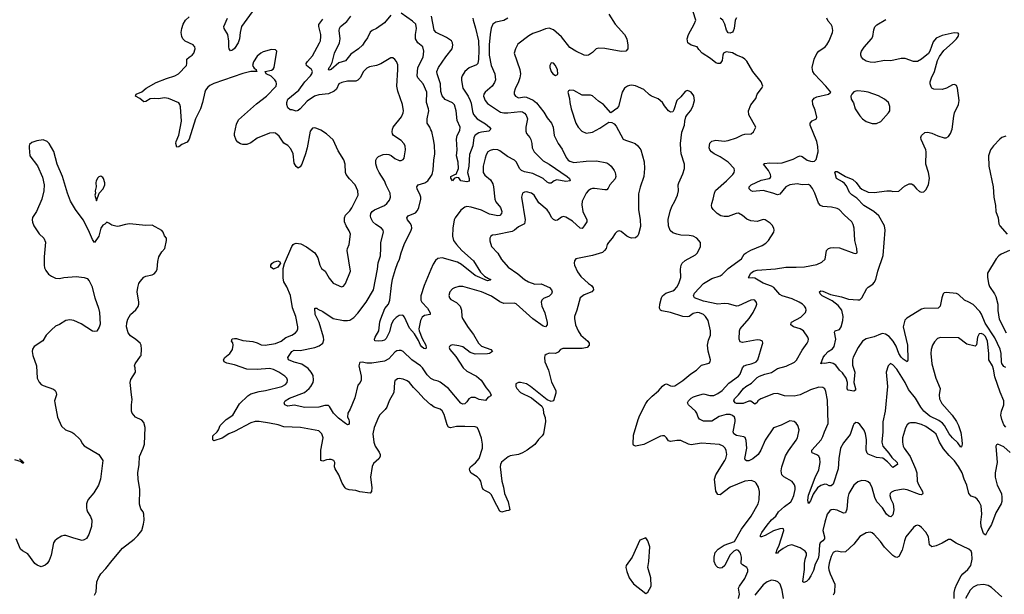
# Model space of a CAD drawing. Header units: inches. Extents: x 2293880 to 2522759, y 823965 to 1006879.
# Tile 183 of 256: x 2336002 to 2345574, y 991290 to 996875. Entities that reach past the tile are written whole.
import ezdxf

# ---------------------------------------------------------------- set-up
doc = ezdxf.new("R2010")
doc.units = ezdxf.units.IN
doc.header["$MEASUREMENT"] = 0
doc.layers.add('C3939', color=7, linetype='Continuous')
doc.layers.add('C3949', color=7, linetype='Continuous')

msp = doc.modelspace()

# ---------------------------------------------------------------- linework, layer by layer
at = {"layer": 'C3939', "color": 5}
for points, elevation in [([(2340000, 993131.8), (2339930, 993193.6), (2339875.9, 993255.9), (2339830, 993299.6), (2339790, 993349.6), (2339770, 993364.7), (2339730, 993380.5), (2339690, 993387.6), (2339674.6, 993385.4), (2339650, 993364), (2339645.3, 993350), (2339638.7, 993250), (2339594.3, 993170), (2339570.2, 993109.8), (2339554.2, 993085.8), (2339504.3, 993035.7), (2339489.3, 993010.7), (2339447.4, 992910), (2339436.5, 992850), (2339443.6, 992770), (2339456.9, 992730), (2339497.4, 992670), (2339505.2, 992650), (2339506.3, 992630), (2339494, 992606), (2339440, 992560), (2339427.2, 992532.8), (2339412.1, 992430), (2339426.6, 992326.6), (2339421.6, 992290), (2339408, 992272), (2339310, 992285.6), (2339270, 992298), (2339205.4, 992305.4), (2339175.3, 992315.3), (2339164.9, 992324.9), (2339137.6, 992370), (2339104.7, 992450), (2339067.3, 992510), (2339062.9, 992530), (2339064.5, 992570), (2339057.2, 992590), (2339030, 992599.7), (2339010, 992601.1), (2338983.2, 992596.8), (2338950, 992584.5), (2338930, 992589), (2338931.1, 992690), (2338952, 992812), (2338940.5, 992850), (2338910, 992878), (2338732.4, 992912.4), (2338570, 992918.8), (2338515.5, 992935.5), (2338430, 992953.1), (2338330, 992970.4), (2338291.2, 992968.8), (2338250, 992955.4), (2338090, 992870.9), (2338036.3, 992850), (2337970, 992808.5), (2337890, 992782.9), (2337880.9, 992790), (2337878.4, 992798.4), (2337879.5, 992830), (2337922, 992870), (2337935.8, 992890), (2337952.4, 992930), (2338010, 992987.6), (2338073.3, 993030), (2338140, 993140), (2338219.9, 993220.1), (2338250, 993238.6), (2338330, 993262.4), (2338391.8, 993271.8), (2338550, 993310.3), (2338587.3, 993330), (2338603.5, 993350), (2338607.1, 993370), (2338598, 993390), (2338581, 993410), (2338522.6, 993450), (2338470, 993476.2), (2338430, 993485.3), (2338310, 993475.4), (2338210, 993478.9), (2338090, 993521), (2338014.9, 993534.9), (2337989, 993550), (2337982.7, 993570), (2337996, 993590), (2338043.7, 993630), (2338072.3, 993670), (2338077, 993710), (2338072.9, 993732.9), (2338060.9, 993750), (2338067.6, 993772.4), (2338090, 993777), (2338110, 993774.9), (2338170, 993756.5), (2338270, 993746), (2338310, 993733.6), (2338350, 993714), (2338390, 993712.1), (2338490, 993729.1), (2338542.7, 993750), (2338590, 993787.4), (2338649.2, 993810), (2338682.7, 993830), (2338699.5, 993850), (2338707, 993870), (2338707, 993890), (2338686.6, 993990), (2338653.6, 994073.6), (2338635, 994195), (2338599.2, 994279.2), (2338568.5, 994328.5), (2338562.2, 994362.2), (2338564.7, 994455.3), (2338575.8, 994504.2), (2338646.9, 994670), (2338660.7, 994690), (2338670, 994697.6), (2338690, 994702.6), (2338735.1, 994695.1), (2338790, 994668.7), (2338870, 994608.4), (2338901.1, 994561.1), (2338919.3, 994490), (2338937.6, 994457.6), (2338970.5, 994430), (2339010, 994364), (2339050, 994314.8), (2339130, 994278), (2339150, 994286), (2339169.5, 994310.5), (2339217.6, 994430), (2339186.3, 994630), (2339188.2, 994650), (2339204.2, 994690), (2339218, 994790), (2339204.1, 994824.1), (2339175.6, 994870), (2339160.7, 994910), (2339159.6, 994950), (2339170, 994974), (2339210, 995017.3), (2339230, 995047.3), (2339284, 995150), (2339291.2, 995170), (2339287.8, 995210), (2339263.6, 995270), (2339207.3, 995327.3), (2339177.4, 995370), (2339169.7, 995390), (2339164.7, 995470), (2339153.5, 995513.5), (2339099.6, 995599.6), (2339050, 995706), (2338984.8, 995764.7), (2338930, 995799.7), (2338890, 995818.4), (2338870, 995824.5), (2338850, 995819.3), (2338825.3, 995790), (2338797.2, 995630), (2338780.2, 995570), (2338746.4, 995470), (2338730, 995446), (2338710, 995432.7), (2338690, 995449.2), (2338670, 995479), (2338659.3, 995570), (2338639.5, 995619.5), (2338610, 995653.6), (2338570, 995676.2), (2338523, 995743), (2338490, 995772.3), (2338470, 995776.2), (2338430, 995771.1), (2338310, 995722), (2338250, 995679.1), (2338210, 995661.5), (2338170, 995662.7), (2338148.8, 995668.8), (2338123.2, 995683.2), (2338105.5, 995705.5), (2338090.9, 995750), (2338090.8, 995770), (2338110, 995860.7), (2338130, 995902), (2338303.1, 996056.9), (2338402.7, 996130), (2338494.4, 996230), (2338497.7, 996250), (2338494.4, 996270), (2338482.3, 996290), (2338445.6, 996325.6), (2338399.5, 996350), (2338388.7, 996370), (2338450, 996384.2), (2338465.5, 996394.5), (2338475.4, 996410), (2338502, 996570), (2338490, 996582), (2338450, 996585.2), (2338370, 996562.7), (2338346.8, 996550), (2338310, 996519.3), (2338274.1, 996465.9), (2338263.7, 996430), (2338282.2, 996402.2), (2338300.7, 996390), (2338301.4, 996381.4), (2338312, 996370), (2338250, 996372.8), (2338170, 996352.2), (2337890, 996255.8), (2337850, 996234.2), (2337830, 996217.6), (2337809.5, 996190.5), (2337801.6, 996170), (2337780.8, 996070), (2337758.2, 996010), (2337710.9, 995910), (2337650, 995712.7), (2337630, 995682.9), (2337576.9, 995663.1), (2337550, 995639.5), (2337530, 995637.2), (2337519.7, 995670), (2337522.6, 995690), (2337547.6, 995752.4), (2337573.6, 995890), (2337567, 996027), (2337560.4, 996050), (2337550, 996065.6), (2337450, 996107.6), (2337410, 996116.4), (2337350, 996105.1), (2337310, 996109.6), (2337270, 996104.5), (2337230, 996080.9), (2337210, 996075.1), (2337169.8, 996109.8), (2337129.2, 996130), (2337136, 996150), (2337190, 996174.6), (2337231.4, 996208.6), (2337330, 996263.6), (2337430, 996304.2), (2337510, 996328.5), (2337545.1, 996350), (2337623, 996430), (2337628, 996450), (2337626.6, 996490), (2337648.2, 996511.8), (2337677.6, 996530), (2337694.7, 996550), (2337707.3, 996590), (2337704.5, 996610), (2337698.6, 996618.6), (2337689.3, 996630), (2337610, 996665.1), (2337586.6, 996690), (2337578.3, 996710), (2337571.3, 996750), (2337577.6, 996790), (2337591.5, 996830), (2337615.6, 996870), (2337650, 996903.1)], 280), ([(2338261.5, 996950), (2338158, 996810), (2338144, 996750), (2338140.2, 996690), (2338126, 996650), (2338090, 996594.5), (2338070, 996578.4), (2338050, 996573.2), (2338038, 996590), (2338034.5, 996610), (2338034.3, 996665.7), (2338026.9, 996730), (2337989.7, 996790), (2337985.4, 996810), (2338023.5, 996890)], 260), ([(2340000, 993388.7), (2339963.5, 993423.5), (2339918, 993490), (2339898.7, 993510), (2339815.6, 993570), (2339730.7, 993650.7), (2339710, 993659.7), (2339690, 993660.8), (2339670, 993655.7), (2339650, 993643.1), (2339590, 993577.4), (2339550, 993557.1), (2339425.1, 993534.9), (2339375.8, 993535.9), (2339330, 993546.2), (2339310, 993542), (2339304.6, 993535.4), (2339299.7, 993510), (2339320.9, 993410), (2339321.3, 993370), (2339312.7, 993350), (2339290, 993322.7), (2339260.4, 993199.6), (2339215.3, 993090), (2339191.8, 993050), (2339188.7, 993010), (2339200.3, 992990), (2339205.3, 992970), (2339205.5, 992950), (2339198.5, 992941.4), (2339190, 992937.6), (2339169.4, 992950), (2339101.5, 993001.5), (2339051.3, 993050), (2339015.1, 993115.1), (2339003.7, 993123.7), (2338970, 993124.5), (2338910, 993108), (2338774.4, 993105.6), (2338670, 993126.9), (2338610, 993119.2), (2338580.9, 993130), (2338571.6, 993150), (2338583.5, 993170), (2338624.8, 993195.2), (2338770, 993250.2), (2338817.3, 993290), (2338833.7, 993310), (2338855.4, 993350), (2338859.7, 993370), (2338855.6, 993415.6), (2338836.2, 993450), (2338804.9, 993484.9), (2338746.3, 993526.3), (2338670, 993544.6), (2338614.5, 993570), (2338609.7, 993590), (2338649, 993650), (2338670, 993663), (2338730, 993658.4), (2338869.8, 993690.2), (2338914.6, 993705.5), (2338948.1, 993731.9), (2338958.3, 993761.7), (2338957, 993790), (2338911.8, 993931.8), (2338874, 994010), (2338870, 994071.3), (2338890, 994070.5), (2338900.9, 994060.9), (2338950, 994039), (2339050, 993969), (2339150, 993951.7), (2339190, 993950.3), (2339210, 993954.3), (2339250, 993981.1), (2339290, 994023.7), (2339369.9, 994130.1), (2339440.2, 994250), (2339479.8, 994450), (2339487.2, 994512.8), (2339510, 994581), (2339514.1, 994654.1), (2339511.7, 994710), (2339538.5, 994810), (2339535.8, 994830), (2339520.7, 994850), (2339463, 994883), (2339436.3, 994910), (2339414.3, 994950), (2339411.1, 994970), (2339416.4, 994990), (2339429.7, 995010), (2339450, 995027.6), (2339549.5, 995070), (2339572.1, 995087.9), (2339598.6, 995121.4), (2339608.3, 995150), (2339603.1, 995190), (2339564.9, 995264.9), (2339549.8, 995310), (2339498, 995390), (2339478.7, 995430), (2339465.8, 995474.2), (2339463.6, 995510), (2339472.7, 995530), (2339490, 995544.9), (2339535.3, 995564.7), (2339570, 995568.2), (2339590, 995565.5), (2339613.8, 995553.8), (2339650, 995524.9), (2339692.5, 995507.5), (2339710, 995507.3), (2339730, 995516), (2339739.3, 995530), (2339743.7, 995550), (2339752, 995610), (2339749.4, 995650), (2339738, 995670), (2339710, 995699.3), (2339636, 995750), (2339626.5, 995766.5), (2339623.5, 995783.5), (2339625.1, 995810), (2339633, 995830), (2339715.1, 995930), (2339730.9, 995969.1), (2339732.6, 995990), (2339722.3, 996050), (2339679.5, 996179.5), (2339668.2, 996230), (2339679.7, 996390), (2339677.7, 996437.7), (2339666.6, 996470), (2339650, 996489.3), (2339630, 996502.7), (2339610, 996502.7), (2339513.9, 996446.1), (2339469.6, 996429.6), (2339404.2, 996415.8), (2339377, 996403), (2339343.8, 996370), (2339313.4, 996310), (2339290, 996286.9), (2339270, 996278.5), (2339190, 996277.6), (2339134.3, 996265.7), (2339105.3, 996250), (2339081.7, 996198.3), (2339059.9, 996180.1), (2339005.5, 996154.5), (2338910, 996143.4), (2338867.9, 996132.1), (2338797.2, 996082.8), (2338730, 996007.6), (2338710, 995993.7), (2338690, 995985.7), (2338650, 995999.7), (2338630, 995999.1), (2338610, 996016.8), (2338598.1, 996050), (2338598, 996070), (2338610, 996101.4), (2338716.5, 996190), (2338772.5, 996270), (2338829.8, 996330), (2338842.6, 996350), (2338847.9, 996370), (2338838.7, 996390), (2338791.6, 996430), (2338788, 996450), (2338800.5, 996470), (2338850, 996524.2), (2338918.2, 996650), (2338925.7, 996670), (2338930.7, 996710), (2338929.8, 996730.2), (2338909, 996810), (2338910.8, 996829.2), (2338950, 996878.4)], 260), ([(2339610, 996919.8), (2339550, 996845), (2339472.3, 996787.7), (2339430, 996769), (2339407.9, 996752.1), (2339382.7, 996697.3), (2339356, 996664), (2339333.7, 996626.3), (2339294.4, 996590), (2339221.5, 996538.5), (2339170, 996475.3), (2339105, 996455), (2339030, 996389.7), (2339010, 996383.7), (2339005.1, 996390), (2339009.7, 996410), (2339019.8, 996420.3), (2339040.8, 996459.2), (2339064, 996550), (2339109.8, 996650.2), (2339116.8, 996690), (2339107.6, 996770), (2339109.8, 996790), (2339119.7, 996810), (2339181.3, 996858.7), (2339220.5, 996910)], 240), ([(2340000, 995805), (2339990, 995829.2), (2339963.6, 995870), (2339962, 995910), (2339979.8, 995990), (2339977.7, 996010), (2339955.5, 996070), (2339958.7, 996170), (2339923.9, 996250), (2339871.9, 996310), (2339864.6, 996330), (2339871.7, 996410), (2339924.4, 996510), (2339929.7, 996570), (2339920.5, 996610), (2339871.3, 996651.3), (2339849.2, 996689.2), (2339849.8, 996730), (2339860.4, 996790), (2339851.6, 996830), (2339821.1, 996861.1), (2339710, 996937.4)], 240), ([(2336730, 991281), (2336746.8, 991313.2), (2336753.6, 991410), (2336768, 991450), (2336790, 991487.7), (2336840.6, 991539.4), (2336901.1, 991618.9), (2337002, 991738), (2337115.2, 991824.8), (2337150, 991860.5), (2337189.6, 991910), (2337207.3, 991970), (2337212.7, 992010), (2337209.3, 992070), (2337201.2, 992090), (2337179.1, 992119.1), (2337167.2, 992167.2), (2337171.5, 992310), (2337154, 992410), (2337149.4, 992470), (2337164, 992550), (2337165.2, 992630), (2337204, 992710), (2337215.1, 992750), (2337222, 992910), (2337210, 992959), (2337190, 992984), (2337128, 993010), (2337095.3, 993050), (2337089.1, 993070.9), (2337089, 993130), (2337096.5, 993183.5), (2337087.6, 993227.6), (2337075.1, 993350), (2337082, 993378), (2337126.6, 993450), (2337126, 993490), (2337119.5, 993510), (2337125.6, 993530), (2337175.9, 993604.1), (2337184, 993610), (2337186.3, 993673.7), (2337182, 993710), (2337172, 993730), (2337130, 993767.8), (2337080.5, 993800.5), (2337056.9, 993830), (2337042, 993890), (2337042.4, 993930), (2337054.3, 993965.7), (2337079.5, 994010), (2337130, 994054.8), (2337152.7, 994087.3), (2337160.7, 994110), (2337161.6, 994130), (2337145.6, 994230), (2337150, 994272), (2337160.7, 994310), (2337172.3, 994330), (2337210, 994370.7), (2337230, 994382.8), (2337290, 994393.4), (2337310, 994404), (2337330, 994426.8), (2337339.6, 994450), (2337345.4, 994525.4), (2337354.5, 994570), (2337382.7, 994617.3), (2337412.7, 994650), (2337429.2, 994730), (2337429, 994750), (2337410, 994775.3), (2337396, 994810), (2337384.5, 994824.5), (2337290, 994876.3), (2337230, 994874.7), (2337070, 994889.6), (2337030, 994885.1), (2336970, 994866.6), (2336950, 994866), (2336898, 994878), (2336870, 994898), (2336850, 994906), (2336830, 994886), (2336810, 994878), (2336790, 994848), (2336770.8, 994770), (2336730, 994708), (2336710, 994738), (2336672.3, 994830), (2336618.7, 994930), (2336544.7, 995030), (2336495.8, 995110), (2336467.1, 995190), (2336419.7, 995350), (2336366.3, 995470), (2336333.9, 995593.9), (2336289.4, 995670), (2336269.7, 995689.7), (2336230, 995707), (2336170, 995697), (2336118.8, 995681.2), (2336098.8, 995661.2), (2336093.4, 995650), (2336093.4, 995630), (2336102, 995550), (2336173.8, 995453.8), (2336222.7, 995342.8), (2336240.3, 995270), (2336237, 995210), (2336217.6, 995130), (2336166.4, 995010), (2336128.2, 994951.8), (2336123.7, 994930), (2336125.5, 994905.5), (2336139.3, 994870), (2336192.4, 994792.4), (2336236, 994750), (2336252.8, 994712.8), (2336239.6, 994570), (2336238.9, 994490), (2336242.6, 994462.6), (2336255.6, 994435.6), (2336282.6, 994402.6), (2336310, 994382), (2336350, 994364), (2336390, 994358.3), (2336431.9, 994368.1), (2336550, 994379.6), (2336630.3, 994370.3), (2336659.5, 994359.5), (2336678, 994338), (2336704.2, 994284.2), (2336733.7, 994170), (2336768.4, 994070), (2336777.6, 994030), (2336784.1, 993915.9), (2336775.2, 993884.8), (2336752.3, 993847.7), (2336730, 993842.9), (2336710, 993847.3), (2336599.8, 993919.8), (2336530, 993949.7), (2336490, 993957.4), (2336451.3, 993950), (2336390, 993912.7), (2336350, 993895.1), (2336310, 993860.7), (2336259.1, 993810), (2336226.4, 993753.6), (2336142.4, 993697.6), (2336127.3, 993672.7), (2336124.2, 993650), (2336128.9, 993610), (2336164.4, 993510), (2336171.4, 993391.4), (2336191.7, 993351.7), (2336210.3, 993330.3), (2336230, 993318.4), (2336330, 993283.8), (2336347.7, 993270), (2336357.1, 993250), (2336359.5, 993230), (2336341.7, 993170), (2336343.1, 993150), (2336368.8, 993010), (2336410, 992922.8), (2336447.1, 992887.1), (2336510, 992866), (2336530, 992853.4), (2336590, 992794), (2336613.3, 992753.3), (2336630, 992733.4), (2336770.3, 992650.3), (2336811, 992590), (2336787.7, 992410), (2336768.2, 992350), (2336722.4, 992277.6), (2336668.2, 992210), (2336657.1, 992190), (2336652.7, 992170), (2336650.4, 992130), (2336654, 992110), (2336660.3, 992090), (2336690, 992047.7), (2336702.7, 992010), (2336700.2, 991950), (2336675.6, 991870), (2336650, 991831.8), (2336630, 991818.4), (2336610, 991813.6), (2336530, 991834.5), (2336450, 991863), (2336430, 991862.4), (2336410, 991855.1), (2336367.7, 991830), (2336343, 991810), (2336330.4, 991790), (2336308.7, 991670), (2336290, 991619.3), (2336270.4, 991590), (2336250, 991572.3), (2336210, 991558), (2336172.5, 991572.5), (2336150, 991589), (2336082.2, 991682.2), (2336030, 991712.6), (2336010, 991729.7), (2335967.5, 991827.5)], 320), ([(2340000, 994447.5), (2339932.6, 994290), (2339901.6, 994190), (2339902, 994150), (2339910.1, 994130.1), (2339965.7, 994070), (2339993, 994027), (2339991, 994010), (2339938.8, 994001.2), (2339916, 993984), (2339898.8, 993950), (2339882, 993870), (2339885.7, 993850), (2339915.6, 993775.6), (2339951.9, 993710), (2339953.9, 993686.1), (2339950, 993677.2), (2339930, 993680.5), (2339910, 993694.3), (2339898, 993710), (2339877.5, 993757.5), (2339840.3, 993820.3), (2339790, 993876.3), (2339743.9, 993983.9), (2339730, 994000.4), (2339722.2, 994002.2), (2339690, 993998.6), (2339660.8, 993979.2), (2339633.2, 993950), (2339613.1, 993910), (2339597.7, 993842.3), (2339563.8, 993776.2), (2339550, 993761.2), (2339527.1, 993752.9), (2339490.5, 993749.5), (2339454, 993754), (2339452.3, 993770), (2339458.7, 993790), (2339494.5, 993850), (2339503.3, 993936.7), (2339511.3, 993968.7), (2339551.1, 994068.9), (2339587.3, 994110), (2339601.6, 994150), (2339615.1, 994290), (2339626.5, 994353.5), (2339654, 994450), (2339673.5, 994506.5), (2339693.3, 994546.7), (2339709.8, 994610), (2339740.2, 994690), (2339809, 994830), (2339813.3, 994850), (2339810, 994875.1), (2339798.5, 994898.5), (2339771.5, 994930), (2339764.2, 994950), (2339778.7, 994970), (2339850, 994998.5), (2339870, 995021.3), (2339881.6, 995050), (2339901.2, 995130), (2339901.2, 995150), (2339895.8, 995170), (2339865.7, 995230), (2339863, 995250), (2339877, 995270), (2339942, 995290), (2339970.6, 995309.4), (2340000, 995352.1)], 240), ([(2336001.3, 992610), (2336003.2, 992603.2), (2336023.1, 992590), (2336021.6, 992581.6), (2336030, 992581.6), (2336041.6, 992570), (2336036.9, 992563.1), (2336030, 992563.5), (2336020.5, 992570), (2336018.9, 992578.9), (2335955.8, 992595.8)], 280)]:
    msp.add_lwpolyline(points, dxfattribs=dict(at, elevation=elevation))
for points, elevation in [([(2336790, 995355.3), (2336771.1, 995348.9), (2336762, 995338), (2336746, 995310), (2336741, 995290), (2336746, 995250), (2336736, 995210), (2336738, 995190), (2336732, 995168), (2336750, 995114), (2336774, 995190), (2336812.3, 995230), (2336829.2, 995270), (2336829, 995290), (2336817.2, 995330), (2336810, 995342)], 320), ([(2338470, 994449.7), (2338445.1, 994470), (2338442.9, 994490), (2338454.2, 994505.9), (2338470, 994516.5), (2338510, 994530.2), (2338530, 994522.8), (2338538, 994510), (2338512.7, 994470)], 280)]:
    msp.add_lwpolyline(points, close=True, dxfattribs=dict(at, elevation=elevation))
at = {"layer": 'C3949', "color": 5}
for points, elevation in [([(2341728.9, 996930), (2341790, 996831.8), (2341881.1, 996730), (2341905.7, 996690), (2341914, 996626), (2341913, 996590), (2341894.8, 996570), (2341850, 996564.7), (2341690, 996593.6), (2341630, 996598.9), (2341607, 996593), (2341570, 996555.1), (2341530, 996531.6), (2341510, 996527.6), (2341490, 996529.7), (2341410, 996567.6), (2341350, 996604.7), (2341267.6, 996707.6), (2341244.4, 996730), (2341190, 996775.3), (2341149, 996791), (2341113.1, 996786.9), (2341057.7, 996762.3), (2340990, 996741.6), (2340950, 996718), (2340844.2, 996635.8), (2340822.4, 996590), (2340810.6, 996550), (2340863.2, 996390), (2340870.2, 996350), (2340864.4, 996310), (2340851.4, 996270), (2340818.8, 996201.2), (2340808.8, 996170), (2340808.7, 996150), (2340820.4, 996130), (2340850, 996114.7), (2340910, 996123.5), (2340930, 996120.7), (2340993.3, 996093.2), (2341027.5, 996067.5), (2341097, 995977), (2341130, 995921.6), (2341173.1, 995870), (2341186.5, 995830), (2341197.7, 995750), (2341236.5, 995670), (2341276.1, 995616.1), (2341315.3, 995535.3), (2341333.7, 995510), (2341350, 995498.5), (2341390, 995486.7), (2341510, 995500.2), (2341610, 995504.6), (2341710, 995482), (2341730.4, 995470), (2341750.4, 995450), (2341781.6, 995410), (2341790.3, 995390), (2341795.8, 995350), (2341790, 995329.4), (2341737.6, 995270), (2341722.6, 995237.4), (2341710, 995222), (2341690, 995219.7), (2341590, 995234.8), (2341570, 995234), (2341550, 995228.5), (2341528.2, 995211.8), (2341510.2, 995190), (2341470.4, 995110), (2341466.1, 995073.9), (2341476.5, 995010), (2341515.3, 994930), (2341514.9, 994910), (2341490.4, 994870), (2341470, 994846.6), (2341450, 994847.3), (2341376.4, 994916.4), (2341310, 994955.8), (2341290, 994960.7), (2341270, 994955.1), (2341230, 994925.1), (2341210, 994923), (2341190, 994934.3), (2341172.5, 994952.5), (2341153.5, 994993.5), (2341130, 995028), (2341050, 995094.5), (2341002.9, 995170), (2340977.2, 995190), (2340930, 995200.5), (2340910, 995198.4), (2340891, 995190), (2340879.1, 995150), (2340917, 994930), (2340910.4, 994890), (2340850, 994862.4), (2340813.4, 994830), (2340790, 994816.2), (2340630, 994784.2), (2340598, 994782), (2340580.7, 994770), (2340574, 994750), (2340573.7, 994726.3), (2340588, 994670), (2340650, 994604.9), (2340684.8, 994544.8), (2340750, 994468), (2340844.4, 994404.4), (2340910.3, 994350), (2340947.8, 994327.8), (2341010, 994303.6), (2341070, 994308.7), (2341151, 994271), (2341170.4, 994250), (2341177, 994230), (2341173.4, 994210), (2341150.8, 994189.2), (2341094.7, 994165.3), (2341078.4, 994150), (2341072.4, 994130), (2341079.5, 994090), (2341106.6, 994026.6), (2341129, 993931), (2341130, 993909.4), (2341113, 993890), (2341090, 993896.8), (2340990, 993968.5), (2340830, 994112.5), (2340810, 994119.9), (2340710, 994116.8), (2340670, 994133.7), (2340590, 994188.4), (2340490, 994230.7), (2340310, 994283), (2340270, 994282.9), (2340230, 994269.5), (2340210, 994258), (2340183, 994230), (2340173.2, 994193.2), (2340179.1, 994170), (2340194.9, 994154.9), (2340250, 994125.7), (2340283.1, 994090), (2340295.8, 994050), (2340299, 993990), (2340306, 993970), (2340361.6, 993881.6), (2340414.4, 993814.4), (2340460.7, 993730), (2340490, 993702), (2340580.7, 993670), (2340597.3, 993650), (2340570, 993632), (2340550, 993627.6), (2340430, 993624.8), (2340381.5, 993641.5), (2340310, 993694.4), (2340270, 993706.2), (2340210, 993714), (2340190.4, 993709.6), (2340181.4, 993698.6), (2340177.1, 993690), (2340182, 993670), (2340241.3, 993601.3), (2340313.8, 993490), (2340350, 993460.2), (2340444.4, 993410), (2340488.4, 993370), (2340537.3, 993297.3), (2340570, 993259.1), (2340584.9, 993230), (2340579.9, 993220.1), (2340570, 993209.2), (2340555.3, 993204.7), (2340530, 993174), (2340470, 993183.6), (2340430, 993201.5), (2340390, 993203.1), (2340369, 993191), (2340350, 993160.9), (2340330, 993140.7), (2340310, 993136.9), (2340290, 993146.6), (2340169.8, 993290), (2340090, 993351.3), (2340070, 993361.9), (2340030, 993370.5), (2340004.4, 993384.4), (2340000, 993388.7)], 260), ([(2340748.8, 996890), (2340710, 996866.2), (2340630, 996851.8), (2340602, 996830), (2340586.4, 996793.6), (2340576.8, 996730), (2340567.4, 996630), (2340567.3, 996530), (2340585.4, 996430), (2340622, 996350), (2340626.4, 996290), (2340617.2, 996262.8), (2340594, 996230), (2340525.5, 996170), (2340514.9, 996150), (2340512.2, 996130), (2340526, 996090), (2340550, 996060.9), (2340676.8, 995976.8), (2340710, 995969.3), (2340748.7, 995968.7), (2340870, 995983), (2340890, 995978.8), (2340910, 995967.2), (2340925.6, 995945.6), (2340937.2, 995910), (2340923.9, 995830), (2340923.6, 995790), (2340930.3, 995770), (2340961.1, 995730), (2340970.3, 995710), (2340981.5, 995670), (2340985.5, 995630), (2341003.1, 995590), (2341090, 995503.2), (2341150, 995470.3), (2341325.2, 995350), (2341345.8, 995330), (2341352.9, 995310), (2341310, 995302), (2341222.9, 995317.1), (2341197.3, 995310), (2341170, 995285.1), (2341150, 995286.9), (2341130, 995297.2), (2341090, 995330.7), (2340990, 995379.1), (2340910, 995397.7), (2340881, 995410), (2340860.3, 995430), (2340830.6, 995490), (2340810.7, 995510), (2340745.1, 995545.1), (2340670, 995599.9), (2340650, 995608.4), (2340607.8, 995612.2), (2340575.8, 995604.2), (2340554.4, 995590), (2340537.3, 995562.7), (2340526.2, 995530), (2340508.5, 995450), (2340506.7, 995390), (2340523.1, 995363.1), (2340577.4, 995317.4), (2340600.5, 995280.5), (2340609.3, 995250), (2340620.6, 995130), (2340630, 995105.7), (2340676.1, 995050), (2340689.1, 995010), (2340686.3, 994990), (2340670, 994972.6), (2340650, 994969.9), (2340570, 994985.4), (2340490, 995023.9), (2340390, 995053.6), (2340350, 995058.5), (2340330, 995052.2), (2340290, 995023.1), (2340236.5, 994950), (2340226.5, 994930), (2340213.8, 994850), (2340209.2, 994770), (2340219.2, 994730), (2340246.9, 994690), (2340301.5, 994630), (2340413, 994530), (2340481.6, 994421.6), (2340522, 994382), (2340558.5, 994358.5), (2340581, 994350), (2340577.3, 994342.7), (2340550, 994338), (2340430, 994387.7), (2340296.7, 994496.7), (2340258.8, 994518.8), (2340110, 994559.3), (2340066.4, 994553.6), (2340044.6, 994535.4), (2340021.7, 994498.3), (2340000, 994447.5)], 240), ([(2340407.6, 996890), (2340409.2, 996870), (2340433.4, 996793.4), (2340461.5, 996670), (2340465.7, 996574.3), (2340463.7, 996490), (2340454.4, 996450), (2340444.3, 996435.7), (2340370, 996407.4), (2340331, 996370), (2340302.9, 996330), (2340295.4, 996310), (2340295.8, 996284.2), (2340311.4, 996210), (2340363.3, 996130), (2340381.3, 996090), (2340390, 996062), (2340402.8, 995982.8), (2340414.4, 995954.4), (2340450.2, 995910.2), (2340530, 995862.3), (2340568, 995830), (2340581, 995810), (2340562, 995790), (2340490, 995782.2), (2340465.5, 995774.5), (2340428.6, 995751.4), (2340416.5, 995730), (2340405.8, 995650), (2340375.1, 995564.9), (2340367.5, 995452.5), (2340354.9, 995390), (2340370, 995332), (2340370, 995304), (2340350, 995299), (2340290, 995309.2), (2340270, 995338), (2340250, 995342), (2340224.7, 995330), (2340209.1, 995309.1), (2340193.6, 995333.6), (2340192.7, 995350), (2340230.8, 995370.8), (2340246.6, 995373.4), (2340267.6, 995430), (2340264.1, 995490), (2340248.7, 995550), (2340253.7, 995610), (2340247.8, 995712.2), (2340254.3, 995750), (2340281.1, 995798.9), (2340282.9, 995830), (2340254.3, 995894.3), (2340245, 995990), (2340228.1, 996048.1), (2340208, 996068), (2340139.4, 996099.4), (2340110, 996134), (2340097.3, 996177.3), (2340092.2, 996252.2), (2340059.3, 996350), (2340058.2, 996370), (2340072.3, 996410), (2340144.9, 996515.1), (2340204.8, 996590), (2340212.3, 996627.7), (2340209, 996650), (2340198.5, 996670), (2340150, 996702.5), (2340051.3, 996750), (2340032.9, 996772.9), (2340005.8, 996910)], 220), ([(2345630, 992668), (2345570, 992724.5), (2345510, 992748.7), (2345498, 992742), (2345491.3, 992730), (2345503.7, 992570), (2345484.6, 992470), (2345484.2, 992430), (2345505.3, 992350), (2345544.9, 992270), (2345550.4, 992230), (2345548.7, 992191.3), (2345543.1, 992170), (2345490, 992082.9), (2345450, 991967.3), (2345412, 991910), (2345390, 991864), (2345370, 991879.3), (2345347.7, 991950), (2345345.5, 991990), (2345355.8, 992070), (2345347.4, 992150), (2345330, 992188.2), (2345310, 992214.5), (2345290, 992229.7), (2345250, 992244.7), (2345230, 992269.6), (2345211, 992351), (2345182.9, 992410), (2345165.4, 992470), (2345130, 992531.9), (2345090, 992586.4), (2345037.7, 992637.7), (2344984.2, 992704.2), (2344944.9, 992770), (2344910, 992845.4), (2344890, 992866.6), (2344810, 992919.8), (2344770, 992939.3), (2344710, 992957.7), (2344662.6, 992957.4), (2344650, 992954), (2344630, 992938), (2344613, 992907), (2344584.2, 992810), (2344582.6, 992770), (2344592, 992730), (2344601.7, 992710), (2344658, 992630), (2344712, 992510), (2344721.8, 992470), (2344725.6, 992390), (2344738.1, 992358.1), (2344776.9, 992290), (2344781.3, 992270), (2344777.5, 992262.5), (2344770, 992257.6), (2344750, 992259.3), (2344630, 992304.6), (2344590, 992311.7), (2344504.5, 992295.5), (2344477.2, 992282.8), (2344465.2, 992270), (2344460.2, 992250), (2344470, 992213), (2344493.8, 992170), (2344498.6, 992110), (2344490, 992061.2), (2344470, 992042), (2344450, 992049.6), (2344430, 992069.7), (2344389.9, 992129.9), (2344335.6, 992190), (2344315.9, 992230), (2344290, 992326), (2344270, 992366.6), (2344250, 992382.9), (2344228.2, 992391.8), (2344190, 992395.6), (2344150, 992384.5), (2344110, 992349.4), (2344063.7, 992270), (2344051.7, 992230), (2344042.5, 992117.5), (2344030, 992082.9), (2344010, 992078.9), (2343950, 992107.2), (2343910, 992114.5), (2343890, 992109.7), (2343878.4, 992101.6), (2343852.7, 992070), (2343828.7, 991991.3), (2343811.1, 991910), (2343825, 991850), (2343824.5, 991830), (2343810, 991811), (2343785, 991790), (2343777, 991770), (2343770.6, 991670), (2343763.4, 991636.6), (2343736.4, 991583.6), (2343720.1, 991519.9), (2343692.9, 991470), (2343670, 991434.2), (2343650, 991415.3), (2343624.4, 991404.4), (2343616, 991410), (2343615.5, 991415.5), (2343632.5, 991530), (2343632.2, 991590), (2343638.5, 991630), (2343651.2, 991670), (2343649.7, 991690), (2343636.3, 991710), (2343590, 991742.9), (2343509.6, 991769.6), (2343470, 991762.6), (2343423.4, 991736.6), (2343378.2, 991701.8), (2343370, 991689.7), (2343350, 991689.2), (2343359.3, 991700.7), (2343366.8, 991730), (2343382.6, 991757.4), (2343429.5, 991909.5), (2343426.6, 991926.6), (2343418, 991930), (2343390, 991927.2), (2343330, 991908.1), (2343250, 991862.7), (2343214, 991850), (2343205.2, 991850), (2343204, 991864), (2343216.8, 991890), (2343270, 991963.2), (2343310, 992012.3), (2343351.3, 992048.7), (2343377.8, 992090), (2343435.8, 992144.2), (2343497.1, 992190), (2343511.4, 992210), (2343528.1, 992250), (2343539.3, 992310), (2343540.4, 992330), (2343534.9, 992354.9), (2343510, 992385.6), (2343430, 992431.8), (2343412.4, 992452.4), (2343405.3, 992490), (2343411.8, 992530), (2343445.3, 992634.7), (2343474.6, 992685.5), (2343550, 992786.7), (2343562, 992810), (2343578.4, 992890), (2343566, 992930), (2343550, 992954), (2343530, 992969.2), (2343490, 992976), (2343405.1, 992934.9), (2343330, 992907), (2343250, 992788), (2343205.8, 992690), (2343179.7, 992650), (2343130, 992605.3), (2343090, 992588.7), (2343067.1, 992587.1), (2343055.9, 992595.9), (2343051.6, 992610), (2343070.6, 992709.4), (2343065.6, 992785.6), (2343053, 992813), (2343041.6, 992821.6), (2342970, 992833.5), (2342945.7, 992850), (2342938.8, 992870), (2342955.8, 992970), (2342956.5, 992990), (2342949.8, 993010), (2342930, 993027.7), (2342910, 993036), (2342870, 993037.4), (2342800.7, 993019.3), (2342730, 992973.6), (2342650, 992971.3), (2342611.1, 992991.1), (2342597, 993010), (2342585.1, 993050), (2342572.3, 993070), (2342504, 993130), (2342492.7, 993150), (2342505.1, 993170), (2342530, 993195.3), (2342551, 993209), (2342590, 993223.1), (2342650, 993237), (2342710, 993223.2), (2342750, 993222.9), (2342790, 993240.6), (2342830, 993271.3), (2342896.9, 993343.1), (2342990.9, 993410), (2343007.4, 993430), (2343029.8, 993490.2), (2343046.3, 993510), (2343070, 993521.3), (2343114, 993530), (2343150, 993543.7), (2343162.7, 993550), (2343177, 993570), (2343221.2, 993710), (2343225.2, 993730), (2343222, 993750), (2343201.2, 993761.2), (2343170, 993762), (2343030, 993737.4), (2343005.1, 993745.1), (2342994.7, 993770), (2342999.1, 993850), (2343007.1, 993870), (2343094.8, 993970), (2343133.7, 994030), (2343162.9, 994090), (2343169.3, 994110), (2343166, 994126), (2343150, 994148.7), (2343133.2, 994153.2), (2343110, 994149.4), (2342990, 994094.2), (2342970, 994090.8), (2342893.6, 994113.6), (2342850, 994115), (2342790, 994109), (2342650, 994139), (2342561.6, 994170), (2342551, 994190), (2342562, 994218), (2342648.1, 994311.9), (2342730, 994359.7), (2342810, 994385.5), (2342830, 994397.8), (2342890, 994457), (2343018, 994550), (2343045.7, 994594.3), (2343062.7, 994610), (2343110, 994635.3), (2343219.2, 994680.8), (2343256.4, 994703.6), (2343282, 994730), (2343332.3, 994810), (2343335.1, 994830), (2343332.7, 994850), (2343317.2, 994877.2), (2343297.2, 994897.2), (2343250, 994929.2), (2343230, 994932), (2343170, 994913.6), (2343110, 994918.7), (2343070, 994936.9), (2343030, 994971.6), (2342990, 994993.3), (2342967.7, 994992.3), (2342890, 994961.1), (2342850, 994961), (2342817.2, 994970), (2342780.9, 994990), (2342742, 995030), (2342729.6, 995050), (2342726.3, 995070), (2342729.7, 995089.7), (2342744.8, 995130), (2342756.8, 995190), (2342766.1, 995213.9), (2342874, 995310), (2342934, 995370), (2342947, 995390), (2342952, 995410), (2342946.6, 995430), (2342889.7, 995490), (2342810, 995543.5), (2342753, 995570), (2342728.5, 995590), (2342712.4, 995610), (2342706.2, 995630), (2342710, 995674), (2342730, 995693.7), (2342770, 995702.3), (2342850, 995695.6), (2342890, 995700.3), (2342970, 995727.6), (2343030, 995756.5), (2343050, 995762), (2343113.3, 995766.7), (2343136.5, 995783.5), (2343157.2, 995830), (2343090, 995949), (2343087.3, 995990), (2343110, 996046), (2343157, 996110), (2343171.8, 996150), (2343214.9, 996205.1), (2343225.6, 996230), (2343209.6, 996270), (2343127.6, 996370), (2343070, 996472.7), (2343052.5, 996492.5), (2343030, 996507), (2342969.8, 996529.7), (2342930, 996554.3), (2342870, 996563.5), (2342844.9, 996550), (2342837.6, 996530), (2342830, 996478), (2342811.3, 996450), (2342790, 996449), (2342770, 996454), (2342716.6, 996496.6), (2342637.2, 996550), (2342604.8, 996584.8), (2342588.7, 996610), (2342530, 996627.3), (2342498, 996650), (2342491.5, 996690), (2342503.5, 996730), (2342560.3, 996830), (2342573.5, 996870), (2342547.6, 996950)], 260), ([(2342970, 996893.5), (2342956.3, 996870), (2342946.6, 996790), (2342937, 996763), (2342930, 996753.7), (2342910, 996744.2), (2342888.1, 996748.1), (2342873.5, 996773.5), (2342857.7, 996830), (2342836.8, 996870), (2342811.2, 996891.2)], 240), ([(2345590, 992915.1), (2345570, 992936.2), (2345548.5, 992990), (2345539, 993030), (2345545.9, 993070), (2345570.4, 993130), (2345569.9, 993170), (2345534.7, 993254.7), (2345483.1, 993403.1), (2345470, 993477.2), (2345459.2, 993510), (2345424.2, 993570), (2345423.1, 993630), (2345408.8, 993750), (2345390, 993794.6), (2345370, 993814.2), (2345350, 993824.4), (2345330, 993820.5), (2345311.7, 993790), (2345304, 993716), (2345290, 993702), (2345210, 993721.3), (2345130, 993783.6), (2344954.6, 993785.4), (2344925.1, 993774.9), (2344895.6, 993744.4), (2344875.5, 993710), (2344861.6, 993670), (2344859.5, 993630), (2344870.3, 993530), (2344908.4, 993390), (2344948.8, 993290), (2344938.9, 993230), (2344943.6, 993190), (2344965.6, 993145.6), (2345065.6, 993030), (2345110, 992968.5), (2345130, 992930.4), (2345150, 992861), (2345161.6, 992790), (2345164.9, 992750), (2345156.8, 992723.2), (2345150, 992721.2), (2345120.6, 992760.6), (2345068.7, 992810), (2345039, 992850), (2344992.5, 992930), (2344972.8, 992952.8), (2344937.9, 992977.9), (2344850, 993020.4), (2344790, 993071.1), (2344761.3, 993110), (2344710, 993195.8), (2344641.3, 993281.3), (2344610, 993347), (2344530, 993477.4), (2344490, 993521.6), (2344467.2, 993532.8), (2344444.9, 993510), (2344424.4, 993450), (2344437.4, 993310), (2344415.4, 993070), (2344394.1, 992965.9), (2344393.9, 992870), (2344383.2, 992770), (2344392.2, 992730), (2344450, 992662.4), (2344479, 992619), (2344533.2, 992570), (2344534, 992550), (2344490, 992521.6), (2344438.8, 992578.8), (2344392, 992612), (2344330, 992619.8), (2344251.6, 992651.6), (2344240.6, 992660.6), (2344229.8, 992689.8), (2344232.9, 992792.9), (2344225.3, 992850), (2344210, 992885.6), (2344170, 992940.5), (2344150, 992956.9), (2344130, 992958.4), (2344110, 992942), (2344103.6, 992930), (2344076.5, 992843.5), (2344010, 992761), (2343982.8, 992710), (2343965.5, 992610), (2343959.2, 992510), (2343910, 992359.7), (2343890, 992343.5), (2343870, 992345.6), (2343850, 992358.7), (2343830, 992360.9), (2343790, 992346.2), (2343756.2, 992323.8), (2343716.2, 992263.8), (2343690, 992198), (2343670, 992174), (2343664.1, 992204.1), (2343670, 992254), (2343735.3, 992424.7), (2343770, 992500.7), (2343784.6, 992570), (2343780.3, 992610), (2343771.1, 992631.1), (2343750, 992647.1), (2343706.3, 992666.3), (2343702.9, 992670), (2343704, 992690), (2343792.8, 992790), (2343810, 992822.4), (2343824.7, 992870), (2343860.2, 992950), (2343855.4, 993175.4), (2343840.1, 993260.1), (2343830, 993286.6), (2343810, 993301.3), (2343770, 993304.2), (2343690, 993278.6), (2343590, 993227.5), (2343530, 993215.4), (2343437.8, 993217.8), (2343370, 993242.7), (2343330, 993238.4), (2343205.3, 993190), (2343178.3, 993170), (2343170, 993154.5), (2343150, 993139.5), (2343110, 993166.8), (2343090, 993168), (2343036.6, 993143.4), (2342970, 993143.1), (2342956.8, 993150), (2342945, 993170), (2342950, 993191.2), (2342988.9, 993230), (2343037.8, 993290), (2343062, 993310), (2343117.6, 993342.4), (2343170, 993396.6), (2343192.6, 993410), (2343246.3, 993430), (2343310, 993444.2), (2343370, 993486), (2343453.4, 993506.6), (2343534.8, 993545.2), (2343554.1, 993565.9), (2343610, 993664.4), (2343657.2, 993730), (2343667.1, 993750), (2343669.7, 993769.7), (2343663.6, 993790), (2343622.9, 993850), (2343589.8, 993869.8), (2343525.2, 993890), (2343498.4, 993910), (2343500.7, 993930), (2343505.3, 993934.7), (2343595, 993985), (2343642.6, 994030), (2343648.4, 994050), (2343643.5, 994070), (2343630, 994091.1), (2343611.1, 994111.1), (2343580.5, 994130), (2343510, 994160.6), (2343415.6, 994190), (2343390, 994204.4), (2343331.9, 994271.9), (2343310, 994286), (2343230, 994313.5), (2343150, 994361.9), (2343130, 994365.6), (2343090, 994363.7), (2343085.6, 994370), (2343108.1, 994410), (2343136.4, 994430), (2343170, 994440.1), (2343350, 994453), (2343450, 994471), (2343550, 994468.6), (2343630, 994473.6), (2343750, 994496.5), (2343801.1, 994518.9), (2343833.7, 994546.3), (2343846.6, 994630), (2343865.2, 994650), (2343883.5, 994656.5), (2343910, 994659.6), (2343970, 994656), (2344110, 994604), (2344130, 994601), (2344142, 994610), (2344139.5, 994650), (2344120.5, 994730), (2344114.7, 994850), (2344104.9, 994884.9), (2344091.1, 994911.1), (2344016.6, 994976.6), (2343969.7, 995029.7), (2343950, 995040.7), (2343894, 995054), (2343810, 995060.4), (2343785.6, 995070), (2343768.3, 995090), (2343730.6, 995190), (2343710, 995233.7), (2343690, 995261.4), (2343670, 995271.6), (2343610, 995270.6), (2343559.6, 995279.6), (2343490, 995269.2), (2343450, 995249.9), (2343390, 995178.6), (2343370, 995172.1), (2343324, 995190), (2343230, 995215.3), (2343130, 995204.5), (2343111.8, 995211.8), (2343093, 995230), (2343092.8, 995250), (2343111.5, 995270), (2343210, 995314.7), (2343288.7, 995330), (2343299.3, 995340.7), (2343304.5, 995350), (2343299.6, 995370), (2343279.8, 995410), (2343233.2, 995470), (2343243.3, 995476.7), (2343290, 995482), (2343370, 995478.9), (2343415.3, 995484.7), (2343519.8, 995520.2), (2343570, 995546.3), (2343590, 995551.2), (2343610, 995546), (2343658.3, 995510), (2343690, 995499.3), (2343710, 995496.2), (2343730, 995500.1), (2343743.7, 995516.3), (2343764.2, 995590), (2343762.4, 995642.4), (2343752.3, 995692.3), (2343687, 995850), (2343685.2, 995870), (2343706.6, 995893.4), (2343748, 995910), (2343752.5, 995927.5), (2343735.3, 995995.3), (2343712.7, 996050), (2343709, 996090), (2343726.6, 996113.4), (2343750, 996126), (2343866, 996150), (2343888, 996170), (2343839.3, 996230), (2343730, 996346), (2343712.9, 996372.9), (2343707.1, 996410), (2343724.8, 996490), (2343750, 996545.5), (2343770.8, 996569.2), (2343832.7, 996610), (2343849.6, 996630.4), (2343871.7, 996668.3), (2343904.5, 996750), (2343907, 996770), (2343900.9, 996810), (2343889.6, 996829.6), (2343861.2, 996861.2), (2343849.4, 996890)], 240), ([(2345590, 993494), (2345570, 993505.6), (2345550, 993531.6), (2345545.5, 993550), (2345543.7, 993630), (2345533.3, 993673.3), (2345482.7, 993782.7), (2345386.7, 993926.7), (2345352.2, 994012.2), (2345337.2, 994037.2), (2345270, 994107.6), (2345230, 994130.4), (2345187.5, 994147.5), (2345130, 994205.1), (2345110, 994214.5), (2345010, 994224.4), (2344990, 994218.9), (2344980.3, 994210), (2344967, 994173), (2344950.3, 994090), (2344930, 994071.6), (2344791.2, 994068.8), (2344770, 994062.4), (2344624.8, 993975.2), (2344606.6, 993953.4), (2344591.5, 993890), (2344631.3, 993710), (2344635.2, 993564.8), (2344630.4, 993549.6), (2344590, 993574), (2344570, 993594.3), (2344550, 993629.7), (2344521.9, 993701.9), (2344494.2, 993750), (2344454.2, 993794.2), (2344417.9, 993817.9), (2344390, 993823.9), (2344370, 993819.1), (2344310, 993791.5), (2344230, 993773.7), (2344196.4, 993750), (2344151.8, 993690), (2344105.2, 993594.8), (2344098, 993570), (2344097.8, 993517.8), (2344119.3, 993450), (2344110.6, 993350), (2344127.3, 993290), (2344126.4, 993273.6), (2344110, 993265.6), (2344055.5, 993275.5), (2344046, 993286), (2344048, 993350), (2344036.1, 993390), (2344001.2, 993441.2), (2343970, 993468.5), (2343935.8, 993515.8), (2343910, 993533.3), (2343878, 993542), (2343830, 993533.2), (2343803.6, 993536.4), (2343788.7, 993530), (2343813.3, 993590), (2343830, 993615.3), (2343863, 993650), (2343902.9, 993677.1), (2343920, 993700), (2343935.2, 993770), (2343923.6, 993836.4), (2343929.8, 993850.2), (2343970, 993864.9), (2343988, 993890), (2344005.6, 993950), (2344007.7, 993990), (2343995.6, 994050), (2343957.9, 994097.9), (2343901.3, 994141.3), (2343803.6, 994190), (2343783.6, 994210), (2343777.2, 994230), (2343790, 994238), (2343810, 994235.8), (2343883.4, 994203.4), (2343990, 994180.8), (2344059.4, 994159.4), (2344150, 994150.4), (2344170, 994153), (2344189.4, 994170), (2344236.4, 994263.6), (2344250, 994276.4), (2344296.5, 994303.5), (2344310, 994319.3), (2344325.1, 994350), (2344343.7, 994430), (2344396, 994584), (2344415.4, 994830), (2344407.8, 994870), (2344355.1, 994970), (2344305.4, 995010), (2344208.5, 995070), (2344139, 995139), (2344090, 995172), (2344070, 995194.8), (2344038.5, 995258.5), (2344021.1, 995281.1), (2344000.4, 995300.3), (2343943.6, 995330), (2343926.8, 995393.2), (2343930, 995398), (2343950, 995399.3), (2344030, 995351.4), (2344102, 995322), (2344133.8, 995293.8), (2344170, 995242.8), (2344190, 995228.1), (2344250, 995198.7), (2344310, 995196.4), (2344430.7, 995210.7), (2344470, 995210.7), (2344490, 995204.9), (2344550, 995208.2), (2344604.1, 995255.9), (2344650, 995280.3), (2344670, 995280.3), (2344689.2, 995269.2), (2344720.3, 995230), (2344750, 995205.7), (2344770, 995198.7), (2344790, 995201.6), (2344810, 995220.5), (2344838, 995270), (2344845.1, 995334.9), (2344836.8, 995390), (2344811.9, 995470), (2344815.1, 995590), (2344812, 995610), (2344764.7, 995710), (2344763.6, 995730), (2344769.6, 995750), (2344802.6, 995777.4), (2344830, 995782), (2344870, 995771.7), (2344926.3, 995746.3), (2344990, 995726.7), (2345010, 995726.7), (2345030, 995738.4), (2345050, 995768.2), (2345066.4, 995810), (2345082.2, 995937.8), (2345090.8, 995969.2), (2345128, 996050), (2345134.8, 996090), (2345118.7, 996210), (2345110, 996235.1), (2345090, 996244.5), (2345070, 996242.9), (2345011.2, 996208.8), (2344970, 996196), (2344890, 996199.7), (2344870, 996209.6), (2344862.7, 996222.7), (2344854.3, 996250), (2344853.7, 996270), (2344866.4, 996310), (2344895.3, 996370), (2344923.3, 996476.7), (2344942.8, 996517.2), (2344985.9, 996574.1), (2345070, 996648.7), (2345109.4, 996690), (2345126, 996710), (2345132.7, 996732.7), (2345124, 996744), (2345086, 996746), (2344970, 996719.6), (2344910, 996694), (2344881.7, 996658.3), (2344850.3, 996569.7), (2344835.3, 996544.7), (2344770, 996492), (2344730, 996467.6), (2344690, 996467.8), (2344610, 996498), (2344570, 996496.9), (2344470, 996476), (2344410, 996477.6), (2344310, 996458.2), (2344270, 996460.9), (2344230, 996472.2), (2344201.6, 996490), (2344185.1, 996510), (2344178.4, 996530), (2344179.6, 996550), (2344186.3, 996570), (2344210, 996608), (2344282.9, 996690), (2344295.6, 996710), (2344304.4, 996775.6), (2344313.6, 996806.4), (2344334.7, 996825.3), (2344423.5, 996876.5)], 220), ([(2342990.6, 991249.4), (2343000.3, 991290), (2342990.8, 991350), (2342999.2, 991370), (2343050, 991444.9), (2343078.9, 991510), (2343079.8, 991530), (2343071.8, 991551.8), (2343030, 991576.3), (2343015.1, 991590), (2343017.4, 991650), (2343010, 991691.3), (2342990, 991715.1), (2342970, 991722.7), (2342944.7, 991710), (2342906, 991670), (2342857.3, 991570), (2342830, 991545.6), (2342810, 991544.2), (2342790, 991551.5), (2342769.8, 991569.8), (2342753.5, 991610), (2342752.3, 991650), (2342764.5, 991695.5), (2342793.6, 991730), (2342850, 991766.7), (2342950, 991804.4), (2343017.7, 991922.3), (2343112.6, 992050), (2343179.6, 992170), (2343191.3, 992208.7), (2343194, 992290), (2343182.9, 992330), (2343162, 992370), (2343150, 992382), (2343114.5, 992394.5), (2343050, 992389.7), (2342910, 992330.7), (2342810, 992257.6), (2342790, 992258.4), (2342770.8, 992290.8), (2342757.8, 992410), (2342770, 992452), (2342857.6, 992590), (2342867.3, 992610), (2342876.4, 992650), (2342870, 992688.7), (2342859.5, 992710), (2342840.9, 992730), (2342806.3, 992746.3), (2342630, 992759.1), (2342530, 992742.7), (2342503.7, 992750), (2342430, 992784.2), (2342390, 992785.1), (2342330, 992774.3), (2342310, 992782.4), (2342290, 992812), (2342270, 992829.6), (2342250, 992831.1), (2342230, 992826.6), (2342070, 992747.1), (2341990, 992729.7), (2341970, 992738), (2341964.4, 992750), (2341970, 992836), (2342014.2, 992990), (2342029.8, 993030), (2342090, 993145.3), (2342110, 993174.3), (2342150, 993216.1), (2342213.4, 993266.6), (2342250, 993313), (2342270, 993330.5), (2342290, 993334.9), (2342330, 993315.8), (2342350, 993311.7), (2342370, 993316.5), (2342450, 993369.3), (2342526.5, 993433.5), (2342581.6, 993470), (2342630, 993515.5), (2342704.7, 993535.3), (2342714, 993550), (2342716, 993570), (2342693.9, 993653.9), (2342688.3, 993710), (2342698.5, 993761.5), (2342716.9, 993810), (2342718.7, 993850), (2342696.2, 993950), (2342669.6, 993990), (2342649.4, 994010), (2342610, 994025.7), (2342590, 994028.4), (2342550, 994019.1), (2342510, 993991.1), (2342493.7, 993986.3), (2342450, 993989), (2342330, 994029.8), (2342244.8, 994044.8), (2342231.1, 994051.1), (2342222, 994070), (2342224, 994110), (2342240.5, 994170), (2342251.3, 994190), (2342283.6, 994216.4), (2342350, 994239.6), (2342367.6, 994250), (2342390, 994276.4), (2342409.7, 994310), (2342428.5, 994370), (2342426.6, 994450), (2342433.3, 994490), (2342443.6, 994510), (2342470, 994534), (2342572.3, 994590), (2342592, 994610), (2342619.3, 994670), (2342619.3, 994710), (2342585.2, 994750), (2342547.9, 994772.1), (2342510, 994778.4), (2342430, 994782), (2342390, 994789.7), (2342350, 994804.7), (2342324.7, 994824.7), (2342308.5, 994870), (2342306.1, 994933.9), (2342324.8, 995015.3), (2342340.6, 995059.4), (2342371.8, 995110), (2342397.6, 995170), (2342405.6, 995210), (2342404.7, 995270), (2342409.6, 995290), (2342450, 995376), (2342465.6, 995430), (2342463.6, 995470), (2342433.6, 995570), (2342428.2, 995610), (2342426.3, 995670), (2342439.6, 995780.4), (2342464.5, 995850), (2342467.3, 995890), (2342478, 995930), (2342489.8, 995950.2), (2342524.5, 995990), (2342546, 996030), (2342562.7, 996090), (2342555.5, 996135.5), (2342528.7, 996170), (2342510, 996181.2), (2342490, 996186), (2342470, 996176), (2342430, 996124), (2342391, 996090), (2342361.4, 995998.6), (2342350, 995978), (2342330, 995975.3), (2342310, 995989), (2342270, 996037.2), (2342249.7, 996069.7), (2342210, 996106), (2342144, 996130), (2342123.9, 996143.9), (2342070, 996197.2), (2341990, 996232.3), (2341950, 996237), (2341930, 996234.5), (2341910, 996229.4), (2341882, 996210), (2341859.3, 996170), (2341822, 996030), (2341808.4, 996011.6), (2341750, 995968), (2341676, 996050), (2341630, 996082.9), (2341570, 996136), (2341550, 996140.9), (2341470, 996140.9), (2341390, 996186.6), (2341350, 996189), (2341336.9, 996183.1), (2341331, 996170), (2341346.7, 996110), (2341350.4, 996069.6), (2341363.6, 996010), (2341409.3, 995869.3), (2341430, 995830.5), (2341467.7, 995790), (2341510, 995773.4), (2341570, 995781.7), (2341640.9, 995819.1), (2341730, 995879.1), (2341757.1, 995877.1), (2341782.3, 995862.3), (2341801.4, 995841.4), (2341870, 995714.8), (2341890, 995703), (2341950, 995685.3), (2341984, 995670), (2342010.5, 995650), (2342040.4, 995610), (2342071.7, 995491.7), (2342076.5, 995430), (2342070.3, 995350), (2342033, 995247), (2342018.7, 995181.3), (2342016.5, 995030), (2342032.4, 994930), (2342035.8, 994864.2), (2342018.4, 994790), (2342008, 994770), (2341990, 994755.6), (2341950, 994751.2), (2341930, 994756.9), (2341904.5, 994770), (2341850, 994815.1), (2341830, 994822.7), (2341810, 994817.2), (2341790, 994797.2), (2341760.5, 994750), (2341724.9, 994710), (2341713, 994690), (2341702, 994650), (2341687.7, 994630), (2341667.4, 994612.6), (2341570, 994584.4), (2341425.8, 994554.2), (2341410, 994549), (2341394.8, 994530), (2341390.8, 994510), (2341394, 994490), (2341423.4, 994423.4), (2341458.5, 994378.5), (2341530, 994310.3), (2341559.3, 994290), (2341577.1, 994270), (2341581.6, 994250), (2341564, 994230), (2341490, 994199.7), (2341450.6, 994170), (2341418.7, 994050), (2341395.8, 993990), (2341394.4, 993970), (2341406.7, 993910), (2341430.3, 993850), (2341456.5, 993810), (2341525.7, 993750), (2341537, 993730), (2341539.3, 993710), (2341518.8, 993690), (2341470, 993679.8), (2341281.8, 993678.2), (2341260.4, 993670), (2341236.6, 993643.4), (2341224.1, 993635.9), (2341210, 993631.1), (2341147.9, 993632.1), (2341118.8, 993621.2), (2341107.9, 993612.1), (2341103, 993590), (2341108.7, 993550), (2341141.5, 993470), (2341172, 993352), (2341215.5, 993270), (2341215.2, 993244.8), (2341190.7, 993170), (2341170, 993162.7), (2341130, 993180.9), (2340969.3, 993310), (2340930, 993334), (2340870, 993349.4), (2340850, 993349.2), (2340825.8, 993334.2), (2340825.5, 993310), (2340833.4, 993290), (2340870, 993250.6), (2340978.2, 993198.2), (2341078.9, 993118.9), (2341091.7, 993091.7), (2341095.2, 993050), (2341110, 993006.8), (2341115, 992970), (2341093.7, 992850), (2341081.6, 992830), (2341045.4, 992794.6), (2341010, 992745.6), (2340935.5, 992690), (2340890, 992665.4), (2340850, 992649.7), (2340770, 992634.3), (2340750, 992624.7), (2340687.1, 992572.9), (2340675.8, 992550), (2340673.7, 992530), (2340689.1, 992390), (2340706.3, 992330), (2340716, 992270), (2340750.2, 992190), (2340766.8, 992110), (2340757, 992103), (2340730, 992101.1), (2340690, 992089.5), (2340670, 992099), (2340610, 992209.4), (2340590, 992256.2), (2340570, 992277.6), (2340530, 992294), (2340508.3, 992308.3), (2340497.6, 992330), (2340486, 992390), (2340473.6, 992410), (2340450, 992431.6), (2340390, 992467.3), (2340378, 992490), (2340375.1, 992510), (2340385.2, 992530), (2340433.1, 992566.9), (2340468.6, 992611.4), (2340501.6, 992710), (2340502.3, 992750), (2340490, 992807), (2340461.4, 992890), (2340450, 992909.6), (2340430, 992918), (2340330, 992922.2), (2340250, 992921.1), (2340190, 992908.3), (2340170, 992914.5), (2340156.2, 992936.2), (2340130, 993036), (2340110, 993073.6), (2340090, 993088), (2340030, 993109.6), (2340002, 993130), (2340000, 993131.8)], 280), ([(2340000, 995352.1), (2340011.4, 995368.6), (2340023, 995417), (2340028.2, 995510), (2340038.2, 995570), (2340033.9, 995653.9), (2340026, 995710), (2340007.3, 995787.3), (2340000, 995805)], 240), ([(2345590, 995743.5), (2345550, 995731), (2345530, 995713.7), (2345467.2, 995650), (2345440.7, 995610), (2345421.3, 995550), (2345423.5, 995450), (2345464.2, 995250), (2345470.9, 995150), (2345489.4, 995070), (2345490.2, 995010), (2345513.4, 994950), (2345519.7, 994890), (2345530.2, 994870), (2345600.7, 994790)], 220), ([(2345624.4, 994630), (2345542.7, 994597.3), (2345520.1, 994579.9), (2345494.5, 994550), (2345411.8, 994410), (2345409, 994371), (2345419.1, 994310), (2345430, 994283.1), (2345479.2, 994210), (2345490, 994183), (2345512.1, 994110), (2345510.2, 994049.8), (2345525, 993965), (2345592.8, 993830)], 220), ([(2345087.1, 991250), (2345087, 991307), (2345095.1, 991350), (2345111.1, 991390), (2345154.7, 991470), (2345171.3, 991490), (2345220.4, 991530), (2345248.4, 991570), (2345260.4, 991630), (2345258, 991690), (2345250, 991709.2), (2345229.2, 991730), (2345107.3, 991787.3), (2345050, 991823.7), (2345030, 991823.7), (2344970, 991786.3), (2344910, 991759.7), (2344870, 991752), (2344847.8, 991770), (2344835.4, 991850), (2344810, 991894.5), (2344770, 991940.7), (2344750, 991954.5), (2344730, 991960.9), (2344710, 991956), (2344690, 991939.3), (2344617.4, 991850), (2344602, 991810), (2344582.1, 991717.9), (2344550, 991658), (2344530, 991647.3), (2344510, 991652.8), (2344490, 991668.3), (2344410, 991747.4), (2344370, 991801.7), (2344310, 991869.6), (2344290, 991887.6), (2344270, 991893.6), (2344230, 991888), (2344170, 991851), (2344110, 991776.3), (2344030, 991704), (2343990, 991698.5), (2343950, 991708.5), (2343930, 991707.2), (2343910, 991696), (2343890, 991656.2), (2343870, 991591.8), (2343865.1, 991550), (2343867.5, 991527.5), (2343880.2, 991490), (2343926.4, 991390), (2343923.8, 991310), (2343917.3, 991290), (2343910, 991283.7)], 280), ([(2343427.4, 991250), (2343413.7, 991330), (2343394, 991390), (2343371.3, 991411.3), (2343350, 991420.7), (2343310, 991427), (2343270, 991409.7), (2343230, 991382.9), (2343150, 991280.9)], 280), ([(2345550, 991265.1), (2345450, 991356.4), (2345417, 991377), (2345370, 991384.6), (2345310, 991377.7), (2345270, 991358.2), (2345240.8, 991330), (2345195.6, 991250)], 280)]:
    msp.add_lwpolyline(points, dxfattribs=dict(at, elevation=elevation))
for points, elevation in [([(2341170, 996454), (2341156, 996430), (2341156, 996410), (2341170, 996372), (2341186, 996350), (2341210, 996331.3), (2341230, 996342), (2341234, 996350), (2341230, 996386), (2341212, 996430), (2341190, 996453.2)], 280), ([(2344150, 996182.7), (2344130, 996181.2), (2344110, 996173.2), (2344091.3, 996150), (2344082, 996130), (2344083.6, 996103.6), (2344106.4, 996066.4), (2344124, 996010), (2344170, 995940.7), (2344196.3, 995910), (2344230, 995884.4), (2344290, 995866.4), (2344330, 995866), (2344374.7, 995885.3), (2344449.3, 995970), (2344459.3, 995990), (2344461.2, 996030), (2344449, 996070), (2344410, 996100.9), (2344350, 996134.5), (2344250, 996169.4), (2344210, 996178.4)], 240), ([(2342090, 991838), (2342030, 991815.3), (2341957.3, 991650), (2341898, 991570), (2341896, 991550), (2341902.8, 991510), (2341927.7, 991450), (2341970, 991390.8), (2342090, 991298.8), (2342110, 991311.3), (2342141.2, 991370), (2342136, 991450), (2342109.6, 991550), (2342119.5, 991610), (2342126.6, 991750), (2342110, 991808)], 320)]:
    msp.add_lwpolyline(points, close=True, dxfattribs=dict(at, elevation=elevation))

doc.saveas('drawing.dxf')
